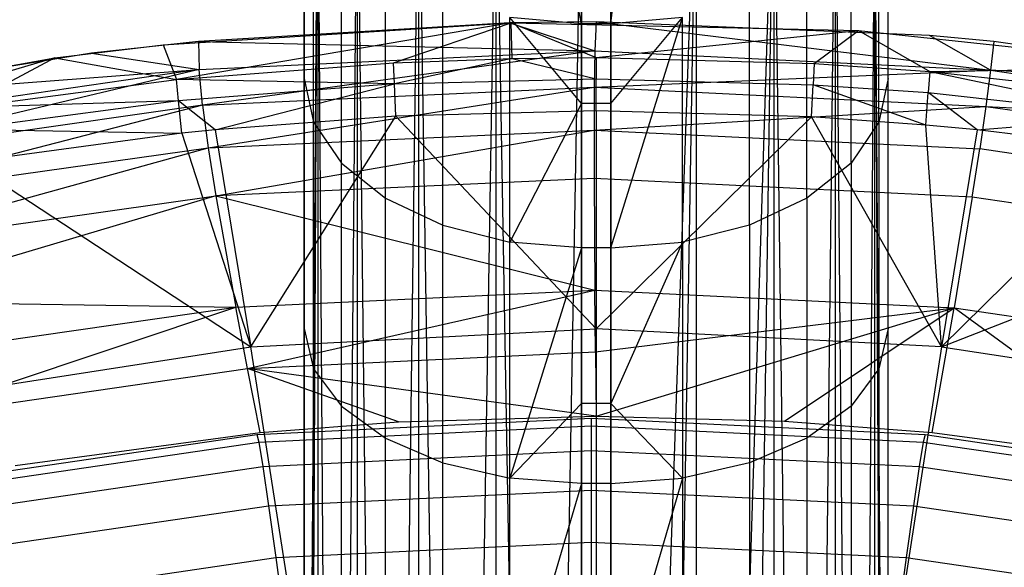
# Model space of a CAD drawing. Extents: x 4.9 to 22.3, y -20.4 to 0.
# Tile 81 of 95: x 11.6 to 15, y -4.8 to -3. Entities that reach past the tile are written whole.
import ezdxf

# ---------------------------------------------------------------- set-up
doc = ezdxf.new("R2010")
doc.units = 0
doc.header["$LTSCALE"] = 2.54
doc.layers.get('0').update_dxf_attribs({"color": 13, "linetype": 'CONTINUOUS'})

# ---------------------------------------------------------------- blocks, each defined once
blk = doc.blocks.new('AMELIA-10495_B_STL')
at = {"color": 0}
for p, q in [((12.5646, -8.8393, 19.7373), (12.5646, -2.3, 19.7373)), ((12.5646, -8.8393, 19.7373), (12.5646, -2.3, 19.7373)), ((12.5646, -8.8393, 19.7373), (12.6111, -2.3, 20.0309)), ((12.5646, -8.8393, 19.7373), (12.6111, -2.3, 20.0309)), ((12.5646, -8.8431, 19.7378), (12.6111, -2.3, 20.0309)), ((12.5646, -8.8431, 19.7378), (12.6111, -2.3, 20.0309)), ((12.5715, -9.7878, 19.8514), (12.6111, -2.3, 20.0309)), ((12.5715, -9.7878, 19.8514), (12.6111, -2.3, 20.0309)), ((12.6111, -2.3, 20.0309), (12.6682, -10.8596, 20.1686)), ((12.6111, -2.3, 20.0309), (12.6682, -10.8596, 20.1686)), ((12.6111, -2.3, 20.0309), (12.6111, -10.8474, 20.0309)), ((12.6111, -2.3, 20.0309), (12.6111, -10.8474, 20.0309)), ((12.7461, -2.3, 20.2957), (12.6682, -10.8596, 20.1686)), ((12.7461, -2.3, 20.2957), (12.6682, -10.8596, 20.1686)), ((12.7461, -2.3, 20.2957), (12.8434, -10.8238, 20.4096)), ((12.7461, -2.3, 20.2957), (12.8434, -10.8238, 20.4096)), ((12.7461, -2.3, 20.2957), (12.7461, -10.8498, 20.2957)), ((12.7461, -2.3, 20.2957), (12.7461, -10.8498, 20.2957)), ((12.9562, -2.3, 20.5059), (12.8434, -10.8238, 20.4096)), ((12.9562, -2.3, 20.5059), (12.8434, -10.8238, 20.4096)), ((12.9562, -2.3, 20.5059), (13.083, -10.753, 20.5836)), ((12.9562, -2.3, 20.5059), (13.083, -10.753, 20.5836)), ((12.9562, -2.3, 20.5059), (12.9562, -10.7893, 20.5059)), ((12.9562, -2.3, 20.5059), (12.9562, -10.7893, 20.5059)), ((13.2211, -2.3, 20.6408), (13.083, -10.753, 20.5836)), ((13.2211, -2.3, 20.6408), (13.083, -10.753, 20.5836)), ((13.2211, -2.3, 20.6408), (13.3654, -10.6969, 20.6755)), ((13.2211, -2.3, 20.6408), (13.3654, -10.6969, 20.6755)), ((13.2211, -2.3, 20.6408), (13.2211, -10.7208, 20.6408)), ((13.2211, -2.3, 20.6408), (13.2211, -10.7208, 20.6408)), ((13.5146, -2.3, 20.6873), (13.3654, -10.6969, 20.6755)), ((13.5146, -2.3, 20.6873), (13.3654, -10.6969, 20.6755)), ((13.5146, -2.9832, 15.5256), (13.3729, -2.3, 14.9023)), ((13.5146, -2.9832, 15.5256), (13.3729, -2.3, 14.9023)), ((13.5146, -2.9832, 15.5256), (13.5146, -2.3, 14.8873)), ((13.5146, -2.3, 20.6873), (13.5146, -10.6836, 20.6873)), ((13.5146, -2.3, 20.6873), (13.5146, -10.6836, 20.6873)), ((13.5146, -2.9832, 15.5256), (13.5146, -2.3, 14.8873)), ((13.6146, -2.3, 14.8873), (13.6146, -2.9832, 15.5256)), ((13.6146, -10.6836, 20.6873), (13.6146, -2.3, 20.6873)), ((13.6146, -10.6836, 20.6873), (13.6146, -2.3, 20.6873)), ((13.6146, -10.6836, 20.6873), (13.9082, -2.3, 20.6408)), ((13.6146, -10.6836, 20.6873), (13.9082, -2.3, 20.6408)), ((13.6146, -2.9832, 15.5256), (13.6929, -2.3, 14.8919)), ((13.6146, -2.9832, 15.5256), (13.6929, -2.3, 14.8919)), ((13.6146, -2.3, 14.8873), (13.6146, -2.9832, 15.5256)), ((13.7647, -10.697, 20.6754), (13.9082, -2.3, 20.6408)), ((13.7647, -10.697, 20.6754), (13.9082, -2.3, 20.6408)), ((13.9082, -10.7208, 20.6408), (13.9082, -2.3, 20.6408)), ((13.9082, -10.7208, 20.6408), (13.9082, -2.3, 20.6408)), ((13.9082, -10.7208, 20.6408), (14.173, -2.3, 20.5059)), ((13.9082, -10.7208, 20.6408), (14.173, -2.3, 20.5059)), ((14.0461, -10.753, 20.5837), (14.173, -2.3, 20.5059)), ((14.0461, -10.753, 20.5837), (14.173, -2.3, 20.5059)), ((14.173, -2.3, 20.5059), (14.2854, -10.8236, 20.41)), ((14.173, -2.3, 20.5059), (14.2854, -10.8236, 20.41)), ((14.173, -2.3, 20.5059), (14.173, -10.7893, 20.5059)), ((14.173, -2.3, 20.5059), (14.173, -10.7893, 20.5059)), ((14.3832, -2.3, 20.2957), (14.2854, -10.8236, 20.41)), ((14.3832, -2.3, 20.2957), (14.2854, -10.8236, 20.41)), ((14.3832, -2.3, 20.2957), (14.4614, -10.8596, 20.168)), ((14.3832, -2.3, 20.2957), (14.4614, -10.8596, 20.168)), ((14.3832, -2.3, 20.2957), (14.3832, -10.8498, 20.2957)), ((14.3832, -2.3, 20.2957), (14.3832, -10.8498, 20.2957)), ((14.5181, -2.3, 20.0309), (14.4614, -10.8596, 20.168)), ((14.5181, -2.3, 20.0309), (14.4614, -10.8596, 20.168)), ((14.5645, -8.9528, 19.7524), (14.5181, -2.3, 20.0309)), ((14.5181, -2.3, 20.0309), (14.5565, -9.8806, 19.8611)), ((14.5645, -8.9528, 19.7524), (14.5181, -2.3, 20.0309)), ((14.5646, -8.8431, 19.7378), (14.5181, -2.3, 20.0309)), ((14.5646, -8.8431, 19.7378), (14.5181, -2.3, 20.0309)), ((14.5181, -2.3, 20.0309), (14.5565, -9.8806, 19.8611)), ((14.5181, -2.3, 20.0309), (14.5181, -10.8474, 20.0309)), ((14.5181, -2.3, 20.0309), (14.5181, -10.8474, 20.0309)), ((14.5646, -8.8431, 19.7378), (14.5646, -2.3, 19.7373)), ((14.5646, -8.8431, 19.7378), (14.5646, -2.3, 19.7373)), ((12.5646, -2.3559, 16.239), (12.5646, -3.1702, 16.9098)), ((12.5646, -2.3559, 16.239), (12.5646, -3.1702, 16.9098)), ((14.5646, -3.1702, 16.9098), (14.5646, -2.3559, 16.239)), ((14.5646, -3.1702, 16.9098), (14.5646, -2.3559, 16.239)), ((12.597, -3.3203, 16.715), (12.597, -2.5183, 16.0544)), ((12.597, -3.3203, 16.715), (12.597, -2.5183, 16.0544)), ((14.5323, -3.3203, 16.715), (14.5323, -2.5183, 16.0544)), ((14.5323, -3.3203, 16.715), (14.5323, -2.5183, 16.0544)), ((12.6919, -3.4602, 16.5336), (12.6919, -2.6696, 15.8823)), ((12.6919, -3.4602, 16.5336), (12.6919, -2.6696, 15.8823)), ((14.4373, -3.4602, 16.5336), (14.4373, -2.6696, 15.8823)), ((14.4373, -3.4602, 16.5336), (14.4373, -2.6696, 15.8823)), ((12.8429, -3.5804, 16.3778), (12.8429, -2.7995, 15.7345)), ((12.8429, -3.5804, 16.3778), (12.8429, -2.7995, 15.7345)), ((14.2864, -3.5804, 16.3778), (14.2864, -2.7995, 15.7345)), ((14.2864, -3.5804, 16.3778), (14.2864, -2.7995, 15.7345)), ((13.0396, -3.6726, 16.2582), (13.0396, -2.8991, 15.6212)), ((13.0396, -3.6726, 16.2582), (13.0396, -2.8991, 15.6212)), ((14.0896, -3.6726, 16.2582), (14.0896, -2.8991, 15.6212)), ((14.0896, -3.6726, 16.2582), (14.0896, -2.8991, 15.6212)), ((13.5146, -2.9832, 15.5256), (13.2687, -2.9618, 15.5499)), ((13.5146, -2.9832, 15.5256), (13.2687, -2.9618, 15.5499)), ((13.5146, -3.2565, 15.7602), (13.2687, -2.9618, 15.5499)), ((13.5146, -3.2565, 15.7602), (13.2687, -2.9618, 15.5499)), ((13.2687, -3.7305, 16.1831), (13.2687, -2.9618, 15.5499)), ((13.2687, -3.7305, 16.1831), (13.2687, -2.9618, 15.5499)), ((13.8605, -2.9618, 15.5499), (13.6146, -2.9832, 15.5256)), ((13.6146, -3.7503, 16.1574), (13.8605, -2.9618, 15.5499)), ((13.6146, -3.7503, 16.1574), (13.8605, -2.9618, 15.5499)), ((13.6146, -3.2565, 15.7602), (13.8605, -2.9618, 15.5499)), ((13.6146, -3.2565, 15.7602), (13.8605, -2.9618, 15.5499)), ((13.8605, -2.9618, 15.5499), (13.6146, -2.9832, 15.5256)), ((13.8605, -3.7305, 16.1831), (13.8605, -2.9618, 15.5499)), ((13.8605, -3.7305, 16.1831), (13.8605, -2.9618, 15.5499)), ((12.0822, -3.0556, 13.9301), (13.2732, -2.9799, 13.9301)), ((12.0822, -3.0556, 13.9301), (13.2732, -2.9799, 13.9301)), ((13.2732, -2.9799, 13.9301), (12.1272, -3.1738, 14.28)), ((13.2732, -2.9799, 13.9301), (12.1272, -3.1738, 14.28)), ((13.2691, -2.98, 13.9301), (12.2029, -3.0433, 13.9301)), ((13.2691, -2.98, 13.9301), (12.2029, -3.0433, 13.9301)), ((12.8701, -3.1165, 14.281), (13.2732, -2.9799, 13.9301)), ((12.8701, -3.1165, 14.281), (13.2732, -2.9799, 13.9301)), ((13.5646, -2.9768, 13.9301), (13.2691, -2.98, 13.9301)), ((13.5646, -2.9768, 13.9301), (13.2691, -2.98, 13.9301)), ((13.2691, -2.98, 13.9301), (13.5605, -3.0759, 13.6862)), ((13.2691, -2.98, 13.9301), (13.5605, -3.0759, 13.6862)), ((13.2732, -2.9799, 13.9301), (14.4635, -3.0058, 13.9301)), ((13.2732, -2.9799, 13.9301), (13.5646, -3.0991, 14.2813)), ((13.2732, -2.9799, 13.9301), (14.4635, -3.0058, 13.9301)), ((13.2773, -3.1021, 14.2813), (13.2732, -2.9799, 13.9301)), ((13.2773, -3.1021, 14.2813), (13.2732, -2.9799, 13.9301)), ((13.2732, -2.9799, 13.9301), (13.5646, -3.0991, 14.2813)), ((13.6146, -2.9832, 15.5256), (13.5146, -2.9832, 15.5256)), ((13.6146, -2.9832, 15.5256), (13.5146, -2.9832, 15.5256)), ((13.5146, -3.2565, 15.7602), (13.5146, -2.9832, 15.5256)), ((13.5146, -3.2565, 15.7602), (13.5146, -2.9832, 15.5256)), ((13.5646, -2.9768, 13.9301), (13.5605, -3.0759, 13.6862)), ((13.5646, -2.9768, 13.9301), (13.5605, -3.0759, 13.6862)), ((14.7061, -3.0235, 13.9301), (13.5646, -2.9768, 13.9301)), ((13.5646, -2.9768, 13.9301), (14.9155, -3.1423, 13.6875)), ((13.5646, -2.9768, 13.9301), (14.9155, -3.1423, 13.6875)), ((14.7061, -3.0235, 13.9301), (13.5646, -2.9768, 13.9301)), ((13.6146, -2.9832, 15.5256), (13.6146, -3.2565, 15.7602)), ((13.6146, -2.9832, 15.5256), (13.6146, -3.2565, 15.7602)), ((13.5646, -3.0991, 14.2813), (14.4635, -3.0058, 13.9301)), ((13.5646, -3.0991, 14.2813), (14.4635, -3.0058, 13.9301)), ((14.3114, -3.1192, 14.281), (14.4635, -3.0058, 13.9301)), ((14.3114, -3.1192, 14.281), (14.4635, -3.0058, 13.9301)), ((14.4635, -3.0058, 13.9301), (15.6444, -3.1323, 13.9301)), ((14.4635, -3.0058, 13.9301), (14.7078, -3.1463, 14.2805)), ((14.4635, -3.0058, 13.9301), (15.6444, -3.1323, 13.9301)), ((14.4635, -3.0058, 13.9301), (14.7078, -3.1463, 14.2805)), ((14.9264, -3.0433, 13.9301), (14.7061, -3.0235, 13.9301)), ((14.9264, -3.0433, 13.9301), (14.7061, -3.0235, 13.9301)), ((14.9155, -3.1423, 13.6875), (14.7061, -3.0235, 13.9301)), ((14.9155, -3.1423, 13.6875), (14.7061, -3.0235, 13.9301)), ((11.7107, -3.1003, 13.9301), (12.0822, -3.0556, 13.9301)), ((11.7107, -3.1003, 13.9301), (12.0822, -3.0556, 13.9301)), ((12.2029, -3.0433, 13.9301), (11.836, -3.0841, 13.9301)), ((12.2029, -3.0433, 13.9301), (11.836, -3.0841, 13.9301)), ((12.0822, -3.0556, 13.9301), (12.1272, -3.1738, 14.28)), ((12.0822, -3.0556, 13.9301), (12.1272, -3.1738, 14.28)), ((12.2029, -3.0433, 13.9301), (12.2055, -3.14, 13.685)), ((12.2029, -3.0433, 13.9301), (12.2055, -3.14, 13.685)), ((12.2029, -3.0433, 13.9301), (13.5605, -3.0759, 13.6862)), ((12.2029, -3.0433, 13.9301), (13.5605, -3.0759, 13.6862)), ((14.9264, -3.0433, 13.9301), (14.9155, -3.1423, 13.6875)), ((14.9264, -3.0433, 13.9301), (14.9155, -3.1423, 13.6875)), ((16.1302, -3.2141, 13.9301), (14.9264, -3.0433, 13.9301)), ((16.1302, -3.2141, 13.9301), (14.9264, -3.0433, 13.9301)), ((10.5294, -3.3101, 13.9301), (11.7107, -3.1003, 13.9301)), ((10.5294, -3.3101, 13.9301), (11.7107, -3.1003, 13.9301)), ((11.7107, -3.1003, 13.9301), (10.6555, -3.4076, 14.2762)), ((11.7107, -3.1003, 13.9301), (10.6555, -3.4076, 14.2762)), ((11.836, -3.0841, 13.9301), (10.8541, -3.242, 13.9301)), ((11.836, -3.0841, 13.9301), (10.8541, -3.242, 13.9301)), ((11.7107, -3.1003, 13.9301), (11.3887, -3.2708, 14.2784)), ((11.7107, -3.1003, 13.9301), (11.3887, -3.2708, 14.2784)), ((11.7107, -3.1003, 13.9301), (12.1272, -3.1738, 14.28)), ((11.7107, -3.1003, 13.9301), (12.1272, -3.1738, 14.28)), ((11.836, -3.0841, 13.9301), (12.2055, -3.14, 13.685)), ((11.836, -3.0841, 13.9301), (12.2055, -3.14, 13.685)), ((12.2055, -3.14, 13.685), (13.5605, -3.0759, 13.6862)), ((12.2055, -3.14, 13.685), (13.5605, -3.0759, 13.6862)), ((13.5605, -3.0759, 13.6862), (12.2169, -3.2622, 13.4609)), ((13.5605, -3.0759, 13.6862), (12.2169, -3.2622, 13.4609)), ((12.8701, -3.1165, 14.281), (13.2773, -3.1021, 14.2813)), ((12.8701, -3.1165, 14.281), (13.2773, -3.1021, 14.2813)), ((13.2773, -3.1021, 14.2813), (12.8735, -3.1889, 14.417)), ((13.2773, -3.1021, 14.2813), (12.8735, -3.1889, 14.417)), ((13.2773, -3.1021, 14.2813), (13.5646, -3.0991, 14.2813)), ((13.2773, -3.1021, 14.2813), (13.5646, -3.0991, 14.2813)), ((13.2773, -3.1021, 14.2813), (13.5646, -3.1714, 14.4171)), ((13.2773, -3.1021, 14.2813), (13.5646, -3.1714, 14.4171)), ((13.5605, -3.0759, 13.6862), (13.5581, -3.2001, 13.4632)), ((13.5605, -3.0759, 13.6862), (13.5581, -3.2001, 13.4632)), ((13.5605, -3.0759, 13.6862), (14.9155, -3.1423, 13.6875)), ((13.5605, -3.0759, 13.6862), (14.9155, -3.1423, 13.6875)), ((13.5646, -3.0991, 14.2813), (14.3114, -3.1192, 14.281)), ((13.5646, -3.0991, 14.2813), (14.3114, -3.1192, 14.281)), ((13.5646, -3.0991, 14.2813), (13.5646, -3.1714, 14.4171)), ((13.5646, -3.0991, 14.2813), (13.5646, -3.1714, 14.4171)), ((12.1272, -3.1738, 14.28), (12.8701, -3.1165, 14.281)), ((12.1272, -3.1738, 14.28), (12.8701, -3.1165, 14.281)), ((12.8735, -3.1889, 14.417), (12.8701, -3.1165, 14.281)), ((12.8735, -3.1889, 14.417), (12.8701, -3.1165, 14.281)), ((14.3114, -3.1192, 14.281), (14.3077, -3.1917, 14.417)), ((14.3114, -3.1192, 14.281), (14.3077, -3.1917, 14.417)), ((14.3114, -3.1192, 14.281), (14.7078, -3.1463, 14.2805)), ((14.3114, -3.1192, 14.281), (14.7078, -3.1463, 14.2805)), ((14.7078, -3.1463, 14.2805), (15.6444, -3.1323, 13.9301)), ((14.7078, -3.1463, 14.2805), (15.6444, -3.1323, 13.9301)), ((10.8541, -3.242, 13.9301), (12.2055, -3.14, 13.685)), ((10.8541, -3.242, 13.9301), (12.2055, -3.14, 13.685)), ((12.2055, -3.14, 13.685), (10.8646, -3.3337, 13.6838)), ((12.2055, -3.14, 13.685), (10.8646, -3.3337, 13.6838)), ((12.2055, -3.14, 13.685), (10.8905, -3.4514, 13.4588)), ((12.2055, -3.14, 13.685), (10.8905, -3.4514, 13.4588)), ((12.2169, -3.2622, 13.4609), (12.2055, -3.14, 13.685)), ((12.2169, -3.2622, 13.4609), (12.2055, -3.14, 13.685)), ((13.5581, -3.2001, 13.4632), (14.9155, -3.1423, 13.6875)), ((13.5581, -3.2001, 13.4632), (14.9155, -3.1423, 13.6875)), ((14.7078, -3.1463, 14.2805), (14.7021, -3.2189, 14.4168)), ((14.7078, -3.1463, 14.2805), (14.7021, -3.2189, 14.4168)), ((14.7078, -3.1463, 14.2805), (15.4572, -3.2288, 14.2791)), ((14.7078, -3.1463, 14.2805), (15.4572, -3.2288, 14.2791)), ((14.7078, -3.1463, 14.2805), (15.4476, -3.302, 14.4164)), ((14.7078, -3.1463, 14.2805), (15.4476, -3.302, 14.4164)), ((14.9155, -3.1423, 13.6875), (14.8994, -3.2658, 13.4655)), ((14.9155, -3.1423, 13.6875), (14.8994, -3.2658, 13.4655)), ((16.1302, -3.2141, 13.9301), (14.9155, -3.1423, 13.6875)), ((14.9155, -3.1423, 13.6875), (16.2564, -3.3382, 13.6887)), ((14.9155, -3.1423, 13.6875), (16.2564, -3.3382, 13.6887)), ((16.1302, -3.2141, 13.9301), (14.9155, -3.1423, 13.6875)), ((11.3887, -3.2708, 14.2784), (12.1272, -3.1738, 14.28)), ((11.3887, -3.2708, 14.2784), (12.1272, -3.1738, 14.28)), ((12.1344, -3.2466, 14.4167), (12.1272, -3.1738, 14.28)), ((12.1344, -3.2466, 14.4167), (12.1272, -3.1738, 14.28)), ((12.8735, -3.1889, 14.417), (12.1272, -3.1738, 14.28)), ((12.8735, -3.1889, 14.417), (12.1272, -3.1738, 14.28)), ((12.8735, -3.1889, 14.417), (12.1344, -3.2466, 14.4167)), ((12.8735, -3.1889, 14.417), (12.1344, -3.2466, 14.4167)), ((12.2169, -3.2622, 13.4609), (13.5581, -3.2001, 13.4632)), ((12.2169, -3.2622, 13.4609), (13.5581, -3.2001, 13.4632)), ((12.2361, -3.4072, 13.2609), (13.5581, -3.2001, 13.4632)), ((12.2361, -3.4072, 13.2609), (13.5581, -3.2001, 13.4632)), ((12.2603, -3.3457, 14.5244), (12.8735, -3.1889, 14.417)), ((12.2603, -3.3457, 14.5244), (12.8735, -3.1889, 14.417)), ((12.5646, -3.1702, 16.9098), (12.5646, -4.0258, 17.5268)), ((12.5646, -3.1702, 16.9098), (12.5646, -4.0258, 17.5268)), ((12.5646, -3.1702, 16.9098), (12.597, -3.3203, 16.715)), ((12.5646, -3.1702, 16.9098), (12.597, -3.3203, 16.715)), ((12.8735, -3.1889, 14.417), (13.5646, -3.1714, 14.4171)), ((12.8735, -3.1889, 14.417), (13.5646, -3.1714, 14.4171)), ((12.8789, -3.2993, 14.5244), (12.8735, -3.1889, 14.417)), ((12.8789, -3.2993, 14.5244), (12.8735, -3.1889, 14.417)), ((13.5581, -3.2001, 13.4632), (13.5572, -3.3467, 13.264)), ((13.5581, -3.2001, 13.4632), (13.5572, -3.3467, 13.264)), ((13.5581, -3.2001, 13.4632), (14.8994, -3.2658, 13.4655)), ((13.5581, -3.2001, 13.4632), (14.8994, -3.2658, 13.4655)), ((13.5646, -3.1714, 14.4171), (14.3077, -3.1917, 14.417)), ((13.5646, -3.2816, 14.5245), (13.5646, -3.1714, 14.4171)), ((13.5646, -3.1714, 14.4171), (14.3077, -3.1917, 14.417)), ((13.5646, -3.2816, 14.5245), (13.5646, -3.1714, 14.4171)), ((14.3019, -3.302, 14.5244), (14.3077, -3.1917, 14.417)), ((14.3019, -3.302, 14.5244), (14.3077, -3.1917, 14.417)), ((14.3077, -3.1917, 14.417), (14.7021, -3.2189, 14.4168)), ((14.6932, -3.3296, 14.5244), (14.3077, -3.1917, 14.417)), ((14.6932, -3.3296, 14.5244), (14.3077, -3.1917, 14.417)), ((14.3077, -3.1917, 14.417), (14.7021, -3.2189, 14.4168)), ((14.5646, -3.1702, 16.9098), (14.5323, -3.3203, 16.715)), ((14.5646, -3.1702, 16.9098), (14.5323, -3.3203, 16.715)), ((14.5646, -4.0258, 17.5268), (14.5646, -3.1702, 16.9098)), ((14.5646, -4.0258, 17.5268), (14.5646, -3.1702, 16.9098)), ((14.6932, -3.3296, 14.5244), (14.7021, -3.2189, 14.4168)), ((14.6932, -3.3296, 14.5244), (14.7021, -3.2189, 14.4168)), ((14.7021, -3.2189, 14.4168), (15.4476, -3.302, 14.4164)), ((14.869, -3.3457, 14.5244), (14.7021, -3.2189, 14.4168)), ((14.869, -3.3457, 14.5244), (14.7021, -3.2189, 14.4168)), ((14.7021, -3.2189, 14.4168), (15.4476, -3.302, 14.4164)), ((12.2169, -3.2622, 13.4609), (10.8905, -3.4514, 13.4588)), ((12.2169, -3.2622, 13.4609), (10.8905, -3.4514, 13.4588)), ((12.2169, -3.2622, 13.4609), (10.9301, -3.5924, 13.258)), ((12.2169, -3.2622, 13.4609), (10.9301, -3.5924, 13.258)), ((12.1344, -3.2466, 14.4167), (11.3887, -3.2708, 14.2784)), ((12.1344, -3.2466, 14.4167), (11.3887, -3.2708, 14.2784)), ((12.1344, -3.2466, 14.4167), (11.3998, -3.3442, 14.4162)), ((12.1344, -3.2466, 14.4167), (11.3998, -3.3442, 14.4162)), ((12.1457, -3.3575, 14.5244), (12.1344, -3.2466, 14.4167)), ((12.1457, -3.3575, 14.5244), (12.1344, -3.2466, 14.4167)), ((12.2603, -3.3457, 14.5244), (12.1344, -3.2466, 14.4167)), ((12.2603, -3.3457, 14.5244), (12.1344, -3.2466, 14.4167)), ((12.2169, -3.2622, 13.4609), (12.2361, -3.4072, 13.2609)), ((12.2169, -3.2622, 13.4609), (12.2361, -3.4072, 13.2609)), ((13.5146, -3.2565, 15.7602), (13.2687, -3.7305, 16.1831)), ((13.5146, -3.2565, 15.7602), (13.2687, -3.7305, 16.1831)), ((13.6146, -3.2565, 15.7602), (13.5146, -3.2565, 15.7602)), ((13.6146, -3.2565, 15.7602), (13.5146, -3.2565, 15.7602)), ((13.5146, -3.7503, 16.1574), (13.5146, -3.2565, 15.7602)), ((13.5146, -3.7503, 16.1574), (13.5146, -3.2565, 15.7602)), ((13.5572, -3.3467, 13.264), (14.8994, -3.2658, 13.4655)), ((13.5572, -3.3467, 13.264), (14.8994, -3.2658, 13.4655)), ((13.6146, -3.2565, 15.7602), (13.6146, -3.7503, 16.1574)), ((13.6146, -3.2565, 15.7602), (13.6146, -3.7503, 16.1574)), ((14.8994, -3.2658, 13.4655), (14.8783, -3.4114, 13.2672)), ((14.8994, -3.2658, 13.4655), (14.8783, -3.4114, 13.2672)), ((14.8994, -3.2658, 13.4655), (16.2258, -3.4585, 13.4677)), ((14.8994, -3.2658, 13.4655), (16.2258, -3.4585, 13.4677)), ((14.8994, -3.2658, 13.4655), (16.2564, -3.3382, 13.6887)), ((14.8994, -3.2658, 13.4655), (16.2564, -3.3382, 13.6887)), ((12.8789, -3.2993, 14.5244), (12.2603, -3.3457, 14.5244)), ((12.8789, -3.2993, 14.5244), (12.2603, -3.3457, 14.5244)), ((12.3821, -4.0879, 15.0183), (12.8789, -3.2993, 14.5244)), ((12.3821, -4.0879, 15.0183), (12.8789, -3.2993, 14.5244)), ((13.5646, -3.2816, 14.5245), (12.8789, -3.2993, 14.5244)), ((13.5646, -3.2816, 14.5245), (12.8789, -3.2993, 14.5244)), ((12.8789, -3.2993, 14.5244), (13.5646, -4.0269, 15.0183)), ((12.8789, -3.2993, 14.5244), (13.5646, -4.0269, 15.0183)), ((13.5646, -3.2816, 14.5245), (13.5646, -4.0269, 15.0183)), ((14.3019, -3.302, 14.5244), (13.5646, -3.2816, 14.5245)), ((13.5646, -3.2816, 14.5245), (13.5646, -4.0269, 15.0183)), ((14.3019, -3.302, 14.5244), (13.5646, -3.2816, 14.5245)), ((13.5646, -4.0269, 15.0183), (14.3019, -3.302, 14.5244)), ((13.5646, -4.0269, 15.0183), (14.3019, -3.302, 14.5244)), ((14.7471, -4.0879, 15.0183), (14.3019, -3.302, 14.5244)), ((14.7471, -4.0879, 15.0183), (14.3019, -3.302, 14.5244)), ((14.6932, -3.3296, 14.5244), (14.3019, -3.302, 14.5244)), ((14.6932, -3.3296, 14.5244), (14.3019, -3.302, 14.5244)), ((14.869, -3.3457, 14.5244), (15.4476, -3.302, 14.4164)), ((14.869, -3.3457, 14.5244), (15.4476, -3.302, 14.4164)), ((12.597, -4.1632, 17.3228), (12.597, -3.3203, 16.715)), ((12.597, -3.3203, 16.715), (12.6919, -3.4602, 16.5336)), ((12.597, -3.3203, 16.715), (12.6919, -3.4602, 16.5336)), ((12.597, -4.1632, 17.3228), (12.597, -3.3203, 16.715)), ((14.5323, -3.3203, 16.715), (14.4373, -3.4602, 16.5336)), ((14.5323, -3.3203, 16.715), (14.4373, -3.4602, 16.5336)), ((14.5323, -3.3203, 16.715), (14.5323, -4.1632, 17.3228)), ((14.5323, -3.3203, 16.715), (14.5323, -4.1632, 17.3228)), ((14.7471, -4.0879, 15.0183), (14.6932, -3.3296, 14.5244)), ((14.869, -3.3457, 14.5244), (14.6932, -3.3296, 14.5244)), ((14.7471, -4.0879, 15.0183), (14.6932, -3.3296, 14.5244)), ((14.869, -3.3457, 14.5244), (14.6932, -3.3296, 14.5244)), ((11.3998, -3.3442, 14.4162), (12.1457, -3.3575, 14.5244)), ((11.3998, -3.3442, 14.4162), (12.1457, -3.3575, 14.5244)), ((12.1457, -3.3575, 14.5244), (11.4172, -3.4562, 14.5242)), ((12.1457, -3.3575, 14.5244), (11.4172, -3.4562, 14.5242)), ((12.2603, -3.3457, 14.5244), (12.1457, -3.3575, 14.5244)), ((12.2603, -3.3457, 14.5244), (12.1457, -3.3575, 14.5244)), ((12.1457, -3.3575, 14.5244), (12.3821, -4.0879, 15.0183)), ((12.1457, -3.3575, 14.5244), (12.3821, -4.0879, 15.0183)), ((12.2361, -3.4072, 13.2609), (13.5572, -3.3467, 13.264)), ((12.2361, -3.4072, 13.2609), (13.5572, -3.3467, 13.264)), ((12.2603, -3.3457, 14.5244), (12.3821, -4.0879, 15.0183)), ((12.2603, -3.3457, 14.5244), (12.3821, -4.0879, 15.0183)), ((12.2622, -3.5724, 13.0881), (13.5572, -3.3467, 13.264)), ((12.2622, -3.5724, 13.0881), (13.5572, -3.3467, 13.264)), ((13.5572, -3.3467, 13.264), (13.5574, -3.5131, 13.0917)), ((13.5572, -3.3467, 13.264), (13.5574, -3.5131, 13.0917)), ((13.5572, -3.3467, 13.264), (14.8783, -3.4114, 13.2672)), ((13.5572, -3.3467, 13.264), (14.8783, -3.4114, 13.2672)), ((14.869, -3.3457, 14.5244), (14.7471, -4.0879, 15.0183)), ((14.869, -3.3457, 14.5244), (14.7471, -4.0879, 15.0183)), ((15.4327, -3.4135, 14.5243), (14.869, -3.3457, 14.5244)), ((15.4327, -3.4135, 14.5243), (14.869, -3.3457, 14.5244)), ((10.9301, -3.5924, 13.258), (12.2361, -3.4072, 13.2609)), ((10.9301, -3.5924, 13.258), (12.2361, -3.4072, 13.2609)), ((10.9817, -3.7538, 13.0848), (12.2361, -3.4072, 13.2609)), ((10.9817, -3.7538, 13.0848), (12.2361, -3.4072, 13.2609)), ((12.2361, -3.4072, 13.2609), (12.2622, -3.5724, 13.0881)), ((12.2361, -3.4072, 13.2609), (12.2622, -3.5724, 13.0881)), ((15.4327, -3.4135, 14.5243), (14.7471, -4.0879, 15.0183)), ((15.4327, -3.4135, 14.5243), (14.7471, -4.0879, 15.0183)), ((14.8527, -3.5765, 13.0952), (14.8783, -3.4114, 13.2672)), ((14.8527, -3.5765, 13.0952), (14.8783, -3.4114, 13.2672)), ((16.1843, -3.6005, 13.27), (14.8783, -3.4114, 13.2672)), ((16.1843, -3.6005, 13.27), (14.8783, -3.4114, 13.2672)), ((11.4172, -3.4562, 14.5242), (12.3821, -4.0879, 15.0183)), ((11.4172, -3.4562, 14.5242), (12.3821, -4.0879, 15.0183)), ((12.6919, -4.2911, 17.1327), (12.6919, -3.4602, 16.5336)), ((12.6919, -3.4602, 16.5336), (12.8429, -3.5804, 16.3778)), ((12.6919, -3.4602, 16.5336), (12.8429, -3.5804, 16.3778)), ((12.6919, -4.2911, 17.1327), (12.6919, -3.4602, 16.5336)), ((14.4373, -3.4602, 16.5336), (14.2864, -3.5804, 16.3778)), ((14.4373, -3.4602, 16.5336), (14.2864, -3.5804, 16.3778)), ((14.4373, -3.4602, 16.5336), (14.4373, -4.2911, 17.1327)), ((14.4373, -3.4602, 16.5336), (14.4373, -4.2911, 17.1327)), ((13.5574, -3.5131, 13.0917), (12.2622, -3.5724, 13.0881)), ((13.5574, -3.5131, 13.0917), (12.2622, -3.5724, 13.0881)), ((14.8527, -3.5765, 13.0952), (13.5574, -3.5131, 13.0917)), ((13.5574, -3.5131, 13.0917), (13.5603, -3.8951, 12.8393)), ((13.5574, -3.5131, 13.0917), (13.5603, -3.8951, 12.8393)), ((14.8527, -3.5765, 13.0952), (13.5574, -3.5131, 13.0917)), ((14.7471, -4.0879, 15.0183), (16.1616, -3.5376, 14.5241)), ((14.7471, -4.0879, 15.0183), (16.1616, -3.5376, 14.5241)), ((10.9817, -3.7538, 13.0848), (12.2622, -3.5724, 13.0881)), ((10.9817, -3.7538, 13.0848), (12.2622, -3.5724, 13.0881)), ((12.2622, -3.5724, 13.0881), (11.0436, -3.933, 12.9422)), ((12.2622, -3.5724, 13.0881), (11.0436, -3.933, 12.9422)), ((12.2622, -3.5724, 13.0881), (12.3305, -3.9527, 12.8363)), ((12.2622, -3.5724, 13.0881), (12.3305, -3.9527, 12.8363)), ((12.2622, -3.5724, 13.0881), (13.5603, -3.8951, 12.8393)), ((12.2622, -3.5724, 13.0881), (13.5603, -3.8951, 12.8393)), ((12.8429, -4.401, 16.9695), (12.8429, -3.5804, 16.3778)), ((12.8429, -3.5804, 16.3778), (13.0396, -3.6726, 16.2582)), ((12.8429, -3.5804, 16.3778), (13.0396, -3.6726, 16.2582)), ((12.8429, -4.401, 16.9695), (12.8429, -3.5804, 16.3778)), ((14.2864, -3.5804, 16.3778), (14.0896, -3.6726, 16.2582)), ((14.2864, -3.5804, 16.3778), (14.0896, -3.6726, 16.2582)), ((14.2864, -3.5804, 16.3778), (14.2864, -4.401, 16.9695)), ((14.2864, -3.5804, 16.3778), (14.2864, -4.401, 16.9695)), ((14.8527, -3.5765, 13.0952), (14.7902, -3.9551, 12.8423)), ((14.8527, -3.5765, 13.0952), (14.7902, -3.9551, 12.8423)), ((16.1332, -3.7616, 13.0985), (14.8527, -3.5765, 13.0952)), ((16.1332, -3.7616, 13.0985), (14.8527, -3.5765, 13.0952)), ((13.0396, -4.4853, 16.8443), (13.0396, -3.6726, 16.2582)), ((13.0396, -3.6726, 16.2582), (13.2687, -3.7305, 16.1831)), ((13.0396, -3.6726, 16.2582), (13.2687, -3.7305, 16.1831)), ((13.0396, -4.4853, 16.8443), (13.0396, -3.6726, 16.2582)), ((14.0896, -3.6726, 16.2582), (13.8605, -3.7305, 16.1831)), ((14.0896, -3.6726, 16.2582), (13.8605, -3.7305, 16.1831)), ((14.0896, -3.6726, 16.2582), (14.0896, -4.4853, 16.8443)), ((14.0896, -3.6726, 16.2582), (14.0896, -4.4853, 16.8443)), ((13.5146, -3.7503, 16.1574), (13.2687, -3.7305, 16.1831)), ((13.5146, -3.7503, 16.1574), (13.2687, -3.7305, 16.1831)), ((13.2687, -4.5383, 16.7656), (13.2687, -3.7305, 16.1831)), ((13.2687, -4.5383, 16.7656), (13.2687, -3.7305, 16.1831)), ((13.6146, -3.7503, 16.1574), (13.8605, -3.7305, 16.1831)), ((13.8605, -3.7305, 16.1831), (13.6146, -4.2827, 16.5501)), ((13.6146, -3.7503, 16.1574), (13.8605, -3.7305, 16.1831)), ((13.8605, -3.7305, 16.1831), (13.6146, -4.2827, 16.5501)), ((13.8605, -3.7305, 16.1831), (13.8605, -4.5383, 16.7656)), ((13.8605, -3.7305, 16.1831), (13.8605, -4.5383, 16.7656)), ((13.5146, -3.7503, 16.1574), (13.2687, -4.5383, 16.7656)), ((13.5146, -3.7503, 16.1574), (13.2687, -4.5383, 16.7656)), ((13.6146, -3.7503, 16.1574), (13.5146, -3.7503, 16.1574)), ((13.6146, -3.7503, 16.1574), (13.5146, -3.7503, 16.1574)), ((13.5146, -4.2827, 16.5501), (13.5146, -3.7503, 16.1574)), ((13.5146, -4.2827, 16.5501), (13.5146, -3.7503, 16.1574)), ((13.6146, -3.7503, 16.1574), (13.6146, -4.2827, 16.5501)), ((13.6146, -3.7503, 16.1574), (13.6146, -4.2827, 16.5501)), ((12.3305, -3.9527, 12.8363), (13.5603, -3.8951, 12.8393)), ((12.3305, -3.9527, 12.8363), (13.5603, -3.8951, 12.8393)), ((12.3709, -4.1624, 12.7634), (13.5603, -3.8951, 12.8393)), ((12.3709, -4.1624, 12.7634), (13.5603, -3.8951, 12.8393)), ((13.5624, -4.1056, 12.7653), (13.5603, -3.8951, 12.8393)), ((13.5603, -3.8951, 12.8393), (14.7902, -3.9551, 12.8423)), ((13.5624, -4.1056, 12.7653), (13.5603, -3.8951, 12.8393)), ((13.5603, -3.8951, 12.8393), (14.7902, -3.9551, 12.8423)), ((11.0436, -3.933, 12.9422), (12.3305, -3.9527, 12.8363)), ((11.0436, -3.933, 12.9422), (12.3305, -3.9527, 12.8363)), ((11.1141, -4.1271, 12.8335), (12.3305, -3.9527, 12.8363)), ((11.1141, -4.1271, 12.8335), (12.3305, -3.9527, 12.8363)), ((11.1915, -4.3336, 12.7617), (12.3305, -3.9527, 12.8363)), ((11.1915, -4.3336, 12.7617), (12.3305, -3.9527, 12.8363)), ((12.3709, -4.1624, 12.7634), (12.3305, -3.9527, 12.8363)), ((12.3709, -4.1624, 12.7634), (12.3305, -3.9527, 12.8363)), ((13.5624, -4.1056, 12.7653), (14.7902, -3.9551, 12.8423)), ((13.5624, -4.1056, 12.7653), (14.7902, -3.9551, 12.8423)), ((13.5646, -4.3255, 12.7301), (14.7902, -3.9551, 12.8423)), ((13.5646, -4.3255, 12.7301), (14.7902, -3.9551, 12.8423)), ((14.2095, -4.3431, 12.7301), (14.7902, -3.9551, 12.8423)), ((14.2095, -4.3431, 12.7301), (14.7902, -3.9551, 12.8423)), ((14.7153, -4.3817, 12.7301), (14.7902, -3.9551, 12.8423)), ((14.7153, -4.3817, 12.7301), (14.7902, -3.9551, 12.8423)), ((15.5221, -4.4887, 12.7301), (14.7902, -3.9551, 12.8423)), ((14.7902, -3.9551, 12.8423), (16.0066, -4.1318, 12.8451)), ((15.5221, -4.4887, 12.7301), (14.7902, -3.9551, 12.8423)), ((14.7902, -3.9551, 12.8423), (16.0066, -4.1318, 12.8451)), ((12.3821, -4.0879, 15.0183), (13.5646, -4.0269, 15.0183)), ((12.3821, -4.0879, 15.0183), (13.5646, -4.0269, 15.0183)), ((12.5646, -4.0258, 17.5268), (12.5646, -4.9194, 18.0875)), ((12.5646, -4.0258, 17.5268), (12.5646, -4.9194, 18.0875)), ((12.5646, -4.0258, 17.5268), (12.597, -4.1632, 17.3228)), ((12.5646, -4.0258, 17.5268), (12.597, -4.1632, 17.3228)), ((13.5646, -4.0269, 15.0183), (13.5646, -4.876, 15.5249)), ((14.7471, -4.0879, 15.0183), (13.5646, -4.0269, 15.0183)), ((14.7471, -4.0879, 15.0183), (13.5646, -4.0269, 15.0183)), ((13.5646, -4.0269, 15.0183), (13.5646, -4.876, 15.5249)), ((14.5646, -4.0258, 17.5268), (14.5323, -4.1632, 17.3228)), ((14.5646, -4.0258, 17.5268), (14.5323, -4.1632, 17.3228)), ((14.5646, -4.9194, 18.0875), (14.5646, -4.0258, 17.5268)), ((14.5646, -4.9194, 18.0875), (14.5646, -4.0258, 17.5268)), ((11.2087, -4.2711, 15.0183), (12.3821, -4.0879, 15.0183)), ((11.2087, -4.2711, 15.0183), (12.3821, -4.0879, 15.0183)), ((12.3709, -4.1624, 12.7634), (13.5624, -4.1056, 12.7653)), ((12.3709, -4.1624, 12.7634), (13.5624, -4.1056, 12.7653)), ((12.5132, -4.9302, 15.5249), (12.3821, -4.0879, 15.0183)), ((12.5132, -4.9302, 15.5249), (12.3821, -4.0879, 15.0183)), ((13.5624, -4.1056, 12.7653), (13.5646, -4.3255, 12.7301)), ((13.5624, -4.1056, 12.7653), (13.5646, -4.3255, 12.7301)), ((14.7471, -4.0879, 15.0183), (14.6161, -4.9302, 15.5249)), ((14.7471, -4.0879, 15.0183), (14.6161, -4.9302, 15.5249)), ((14.7471, -4.0879, 15.0183), (15.9206, -4.2711, 15.0183)), ((14.7471, -4.0879, 15.0183), (15.9206, -4.2711, 15.0183)), ((11.1915, -4.3336, 12.7617), (12.3709, -4.1624, 12.7634)), ((11.1915, -4.3336, 12.7617), (12.3709, -4.1624, 12.7634)), ((13.5646, -4.3255, 12.7301), (12.3709, -4.1624, 12.7634)), ((12.8875, -4.3449, 12.7301), (12.3709, -4.1624, 12.7634)), ((13.5646, -4.3255, 12.7301), (12.3709, -4.1624, 12.7634)), ((12.8875, -4.3449, 12.7301), (12.3709, -4.1624, 12.7634)), ((12.414, -4.3817, 12.7301), (12.3709, -4.1624, 12.7634)), ((12.414, -4.3817, 12.7301), (12.3709, -4.1624, 12.7634)), ((12.597, -5.0433, 17.8752), (12.597, -4.1632, 17.3228)), ((12.597, -4.1632, 17.3228), (12.6919, -4.2911, 17.1327)), ((12.597, -4.1632, 17.3228), (12.6919, -4.2911, 17.1327)), ((12.597, -5.0433, 17.8752), (12.597, -4.1632, 17.3228)), ((14.5323, -4.1632, 17.3228), (14.4373, -4.2911, 17.1327)), ((14.5323, -4.1632, 17.3228), (14.4373, -4.2911, 17.1327)), ((14.5323, -4.1632, 17.3228), (14.5323, -5.0433, 17.8752)), ((14.5323, -4.1632, 17.3228), (14.5323, -5.0433, 17.8752)), ((12.6919, -5.1588, 17.6773), (12.6919, -4.2911, 17.1327)), ((12.6919, -4.2911, 17.1327), (12.8429, -4.401, 16.9695)), ((12.6919, -4.2911, 17.1327), (12.8429, -4.401, 16.9695)), ((12.6919, -5.1588, 17.6773), (12.6919, -4.2911, 17.1327)), ((13.5146, -4.2827, 16.5501), (13.2687, -4.5383, 16.7656)), ((13.5146, -4.2827, 16.5501), (13.2687, -4.5383, 16.7656)), ((13.6146, -4.2827, 16.5501), (13.5146, -4.2827, 16.5501)), ((13.6146, -4.2827, 16.5501), (13.5146, -4.2827, 16.5501)), ((13.5146, -4.5564, 16.7387), (13.5146, -4.2827, 16.5501)), ((13.5146, -4.5564, 16.7387), (13.5146, -4.2827, 16.5501)), ((13.6146, -4.2827, 16.5501), (13.6146, -4.5564, 16.7387)), ((13.6146, -4.2827, 16.5501), (13.6146, -4.5564, 16.7387)), ((13.6146, -4.2827, 16.5501), (13.8605, -4.5383, 16.7656)), ((13.6146, -4.2827, 16.5501), (13.8605, -4.5383, 16.7656)), ((14.4373, -4.2911, 17.1327), (14.2864, -4.401, 16.9695)), ((14.4373, -4.2911, 17.1327), (14.2864, -4.401, 16.9695)), ((14.4373, -4.2911, 17.1327), (14.4373, -5.1588, 17.6773)), ((14.4373, -4.2911, 17.1327), (14.4373, -5.1588, 17.6773)), ((12.4029, -4.3883, 12.7301), (13.5469, -4.3328, 12.7301)), ((12.4029, -4.3883, 12.7301), (13.5469, -4.3328, 12.7301)), ((12.4029, -4.3883, 12.7301), (13.5469, -4.3328, 12.7301)), ((12.414, -4.3817, 12.7301), (12.8875, -4.3449, 12.7301)), ((12.414, -4.3817, 12.7301), (12.8875, -4.3449, 12.7301)), ((12.8875, -4.3449, 12.7301), (13.5646, -4.3255, 12.7301)), ((12.8875, -4.3449, 12.7301), (13.5646, -4.3255, 12.7301)), ((13.5469, -4.3328, 12.7301), (13.5469, -4.3591, 11.9154)), ((13.5469, -4.3328, 12.7301), (14.691, -4.3883, 12.7301)), ((13.5469, -4.3328, 12.7301), (13.5469, -4.3591, 11.9154)), ((13.5469, -4.3328, 12.7301), (14.691, -4.3883, 12.7301)), ((13.5469, -4.3328, 12.7301), (14.691, -4.3883, 12.7301)), ((13.5646, -4.3255, 12.7301), (14.2095, -4.3431, 12.7301)), ((13.5646, -4.3255, 12.7301), (14.2095, -4.3431, 12.7301)), ((14.2095, -4.3431, 12.7301), (14.7153, -4.3817, 12.7301)), ((14.2095, -4.3431, 12.7301), (14.7153, -4.3817, 12.7301)), ((11.5749, -4.4942, 12.7301), (12.414, -4.3817, 12.7301)), ((11.5749, -4.4942, 12.7301), (12.414, -4.3817, 12.7301)), ((12.4089, -4.4143, 11.9154), (13.5469, -4.3591, 11.9154)), ((12.4089, -4.4143, 11.9154), (13.5469, -4.3591, 11.9154)), ((13.5469, -4.3591, 11.9154), (13.5469, -4.4436, 11.1175)), ((13.5469, -4.3591, 11.9154), (14.6849, -4.4143, 11.9154)), ((13.5469, -4.3591, 11.9154), (13.5469, -4.4436, 11.1175)), ((13.5469, -4.3591, 11.9154), (14.6849, -4.4143, 11.9154)), ((14.7153, -4.3817, 12.7301), (15.5221, -4.4887, 12.7301)), ((14.7153, -4.3817, 12.7301), (15.5221, -4.4887, 12.7301)), ((11.2671, -4.5548, 12.7301), (12.4029, -4.3883, 12.7301)), ((11.2671, -4.5548, 12.7301), (12.4029, -4.3883, 12.7301)), ((11.2671, -4.5548, 12.7301), (12.4029, -4.3883, 12.7301)), ((11.2791, -4.58, 11.9154), (12.4089, -4.4143, 11.9154)), ((11.2791, -4.58, 11.9154), (12.4089, -4.4143, 11.9154)), ((12.4029, -4.3883, 12.7301), (12.4089, -4.4143, 11.9154)), ((12.4029, -4.3883, 12.7301), (12.4089, -4.4143, 11.9154)), ((12.4089, -4.4143, 11.9154), (12.4227, -4.4982, 11.1175)), ((12.4089, -4.4143, 11.9154), (12.4227, -4.4982, 11.1175)), ((12.8429, -5.258, 17.5073), (12.8429, -4.401, 16.9695)), ((12.8429, -4.401, 16.9695), (13.0396, -4.4853, 16.8443)), ((12.8429, -4.401, 16.9695), (13.0396, -4.4853, 16.8443)), ((12.8429, -5.258, 17.5073), (12.8429, -4.401, 16.9695)), ((14.2864, -4.401, 16.9695), (14.0896, -4.4853, 16.8443)), ((14.2864, -4.401, 16.9695), (14.0896, -4.4853, 16.8443)), ((14.2864, -4.401, 16.9695), (14.2864, -5.258, 17.5073)), ((14.2864, -4.401, 16.9695), (14.2864, -5.258, 17.5073)), ((14.6849, -4.4143, 11.9154), (14.6712, -4.4982, 11.1175)), ((14.6849, -4.4143, 11.9154), (14.6712, -4.4982, 11.1175)), ((14.691, -4.3883, 12.7301), (14.6849, -4.4143, 11.9154)), ((14.691, -4.3883, 12.7301), (14.6849, -4.4143, 11.9154)), ((14.6849, -4.4143, 11.9154), (15.8148, -4.58, 11.9154)), ((14.6849, -4.4143, 11.9154), (15.8148, -4.58, 11.9154)), ((14.691, -4.3883, 12.7301), (15.8268, -4.5548, 12.7301)), ((14.691, -4.3883, 12.7301), (15.8268, -4.5548, 12.7301)), ((14.691, -4.3883, 12.7301), (15.8268, -4.5548, 12.7301)), ((12.4227, -4.4982, 11.1175), (13.5469, -4.4436, 11.1175)), ((12.4227, -4.4982, 11.1175), (13.5469, -4.4436, 11.1175)), ((13.5469, -4.4436, 11.1175), (13.5469, -4.5788, 10.3318)), ((13.5469, -4.4436, 11.1175), (14.6712, -4.4982, 11.1175)), ((13.5469, -4.4436, 11.1175), (13.5469, -4.5788, 10.3318)), ((13.5469, -4.4436, 11.1175), (14.6712, -4.4982, 11.1175)), ((11.3066, -4.6619, 11.1175), (12.4227, -4.4982, 11.1175)), ((11.3066, -4.6619, 11.1175), (12.4227, -4.4982, 11.1175)), ((12.4227, -4.4982, 11.1175), (12.4428, -4.6324, 10.3318)), ((12.4227, -4.4982, 11.1175), (12.4428, -4.6324, 10.3318)), ((13.0396, -5.3341, 17.377), (13.0396, -4.4853, 16.8443)), ((13.0396, -4.4853, 16.8443), (13.2687, -4.5383, 16.7656)), ((13.0396, -4.4853, 16.8443), (13.2687, -4.5383, 16.7656)), ((13.0396, -5.3341, 17.377), (13.0396, -4.4853, 16.8443)), ((14.0896, -4.4853, 16.8443), (13.8605, -4.5383, 16.7656)), ((14.0896, -4.4853, 16.8443), (13.8605, -4.5383, 16.7656)), ((14.0896, -4.4853, 16.8443), (14.0896, -5.3341, 17.377)), ((14.0896, -4.4853, 16.8443), (14.0896, -5.3341, 17.377)), ((14.6712, -4.4982, 11.1175), (14.6511, -4.6324, 10.3318)), ((14.6712, -4.4982, 11.1175), (14.6511, -4.6324, 10.3318)), ((14.6712, -4.4982, 11.1175), (15.7873, -4.6619, 11.1175)), ((14.6712, -4.4982, 11.1175), (15.7873, -4.6619, 11.1175)), ((13.5146, -4.5564, 16.7387), (13.2687, -4.5383, 16.7656)), ((13.5146, -4.5564, 16.7387), (13.2687, -4.5383, 16.7656)), ((13.2687, -5.3819, 17.295), (13.2687, -4.5383, 16.7656)), ((13.2687, -5.3819, 17.295), (13.2687, -4.5383, 16.7656)), ((13.6146, -4.5564, 16.7387), (13.8605, -4.5383, 16.7656)), ((13.8605, -4.5383, 16.7656), (13.6146, -5.3713, 17.2513)), ((13.6146, -4.5564, 16.7387), (13.8605, -4.5383, 16.7656)), ((13.8605, -4.5383, 16.7656), (13.6146, -5.3713, 17.2513)), ((13.8605, -4.5383, 16.7656), (13.8605, -5.3819, 17.295)), ((13.8605, -4.5383, 16.7656), (13.8605, -5.3819, 17.295)), ((12.4428, -4.6324, 10.3318), (13.5469, -4.5788, 10.3318)), ((12.4428, -4.6324, 10.3318), (13.5469, -4.5788, 10.3318)), ((13.5146, -4.5564, 16.7387), (13.2687, -5.3819, 17.295)), ((13.5146, -4.5564, 16.7387), (13.2687, -5.3819, 17.295)), ((13.6146, -4.5564, 16.7387), (13.5146, -4.5564, 16.7387)), ((13.6146, -4.5564, 16.7387), (13.5146, -4.5564, 16.7387)), ((13.5146, -5.3713, 17.2513), (13.5146, -4.5564, 16.7387)), ((13.5146, -5.3713, 17.2513), (13.5146, -4.5564, 16.7387)), ((13.5469, -4.5788, 10.3318), (13.5469, -4.757, 9.5537)), ((13.5469, -4.5788, 10.3318), (14.6511, -4.6324, 10.3318)), ((13.5469, -4.5788, 10.3318), (13.5469, -4.757, 9.5537)), ((13.5469, -4.5788, 10.3318), (14.6511, -4.6324, 10.3318)), ((13.6146, -4.5564, 16.7387), (13.6146, -5.3713, 17.2513)), ((13.6146, -4.5564, 16.7387), (13.6146, -5.3713, 17.2513)), ((11.3465, -4.7931, 10.3318), (12.4428, -4.6324, 10.3318)), ((11.3465, -4.7931, 10.3318), (12.4428, -4.6324, 10.3318)), ((12.4428, -4.6324, 10.3318), (12.4677, -4.8093, 9.5537)), ((12.4428, -4.6324, 10.3318), (12.4677, -4.8093, 9.5537)), ((14.6511, -4.6324, 10.3318), (14.6262, -4.8093, 9.5537)), ((14.6511, -4.6324, 10.3318), (14.6262, -4.8093, 9.5537)), ((14.6511, -4.6324, 10.3318), (15.7474, -4.7931, 10.3318)), ((14.6511, -4.6324, 10.3318), (15.7474, -4.7931, 10.3318)), ((12.4677, -4.8093, 9.5537), (13.5469, -4.757, 9.5537)), ((12.4677, -4.8093, 9.5537), (13.5469, -4.757, 9.5537)), ((13.5469, -4.757, 9.5537), (13.5469, -4.9739, 8.7821)), ((13.5469, -4.757, 9.5537), (14.6262, -4.8093, 9.5537)), ((13.5469, -4.757, 9.5537), (13.5469, -4.9739, 8.7821)), ((13.5469, -4.757, 9.5537), (14.6262, -4.8093, 9.5537)), ((11.3962, -4.9663, 9.5537), (12.4677, -4.8093, 9.5537)), ((11.3962, -4.9663, 9.5537), (12.4677, -4.8093, 9.5537)), ((12.4677, -4.8093, 9.5537), (12.497, -5.0247, 8.7821)), ((12.4677, -4.8093, 9.5537), (12.497, -5.0247, 8.7821)), ((14.6262, -4.8093, 9.5537), (14.5969, -5.0247, 8.7821)), ((14.6262, -4.8093, 9.5537), (14.5969, -5.0247, 8.7821)), ((14.6262, -4.8093, 9.5537), (15.6977, -4.9663, 9.5537)), ((14.6262, -4.8093, 9.5537), (15.6977, -4.9663, 9.5537))]:
    blk.add_line(p, q, dxfattribs=at)

msp = doc.modelspace()

# ---------------------------------------------------------------- block references
at = {"color": 0}
msp.add_blockref('AMELIA-10495_B_STL', (0, 0), dxfattribs=at)

doc.saveas('drawing.dxf')
